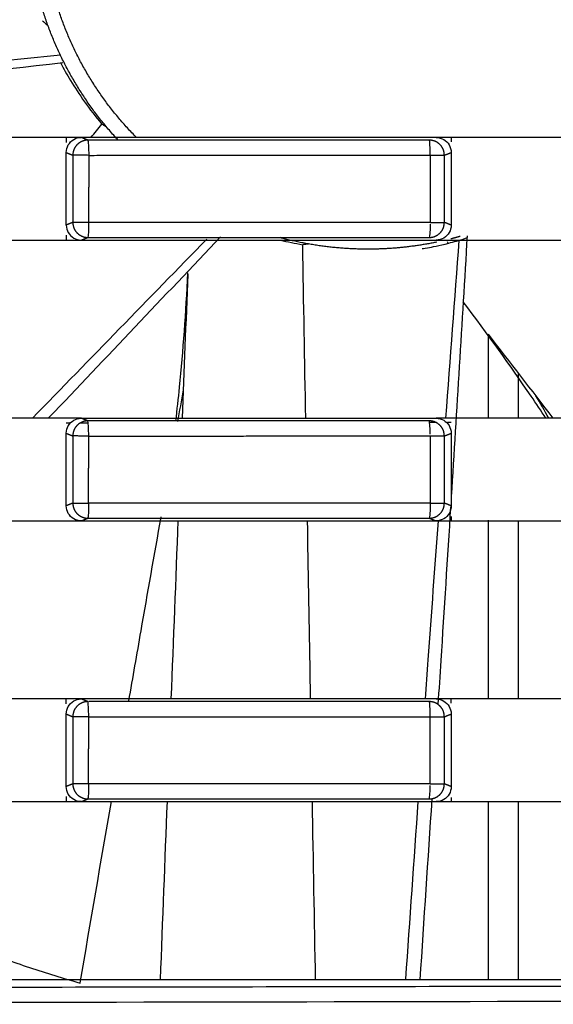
# Model space of a CAD drawing. Header units: millimetres. Extents: x 4946 to 6276, y -4769 to -3439.
# Tile 179 of 195: x 6006 to 6023, y -3662 to -3629. Entities that reach past the tile are written whole.
import ezdxf

# ---------------------------------------------------------------- set-up
doc = ezdxf.new("R2010")
doc.units = ezdxf.units.MM
doc.layers.add('ROXX_NEOmini_FIXTURE', color=7, linetype='Continuous', true_color=0x000000)

msp = doc.modelspace()

# ---------------------------------------------------------------- linework, layer by layer
at = {"layer": 'ROXX_NEOmini_FIXTURE', "color": 18, "lineweight": -3, "true_color": 0x000000}
for points, weights in [([(6009.057, -3633.465), (6006.69, -3630.916), (6006.167, -3627.477)], [0.855278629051, 0.859633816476, 0.94588220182]), ([(6009.665, -3633.377), (6007.22, -3630.908), (6006.673, -3627.477)], [0.855047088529, 0.855128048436, 0.943730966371]), ([(6007.701, -3633.612), (6007.555, -3633.758), (6007.554, -3633.965)], [1, 0.924003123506, 1]), ([(6008.053, -3633.465), (6007.847, -3633.466), (6007.701, -3633.612)], [1, 0.923925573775, 1]), ([(6019.73, -3633.613), (6019.585, -3633.466), (6019.379, -3633.465)], [1, 0.924347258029, 1]), ([(6019.876, -3633.966), (6019.876, -3633.759), (6019.73, -3633.613)], [1, 0.924119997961, 1]), ([(6008.082, -3633.969), (6007.597, -3633.965), (6007.554, -3633.965)], [1, 0.716757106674, 1]), ([(6008.082, -3633.969), (6013.746, -3633.965), (6019.407, -3633.965)], [1, 0.999992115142, 1]), ([(6019.407, -3633.965), (6019.839, -3633.965), (6019.876, -3633.966)], [1, 0.756562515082, 1]), ([(6008.077, -3636.19), (6007.596, -3636.19), (6007.554, -3636.189)], [1, 0.720090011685, 1]), ([(6007.554, -3636.189), (6007.555, -3636.396), (6007.701, -3636.543)], [1, 0.923940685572, 1]), ([(6019.407, -3636.19), (6013.744, -3636.19), (6008.077, -3636.19)], [1, 0.999992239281, 1]), ([(6019.407, -3636.19), (6019.839, -3636.19), (6019.876, -3636.19)], [1, 0.756578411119, 1]), ([(6019.73, -3636.542), (6019.876, -3636.396), (6019.876, -3636.19)], [1, 0.924362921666, 1]), ([(6007.701, -3636.543), (6007.847, -3636.689), (6008.053, -3636.689)], [1, 0.923986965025, 1]), ([(6019.377, -3636.689), (6019.584, -3636.689), (6019.73, -3636.542)], [1, 0.923391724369, 1]), ([(6020.398, -3636.655), (6020.246, -3636.698), (6020.093, -3636.737)], [0.910448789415, 0.913702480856, 0.917147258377]), ([(6007.701, -3642.912), (6007.555, -3643.058), (6007.554, -3643.265)], [1, 0.924003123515, 1]), ([(6008.053, -3642.765), (6007.847, -3642.766), (6007.701, -3642.912)], [1, 0.92392557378, 1]), ([(6019.73, -3642.913), (6019.585, -3642.766), (6019.379, -3642.765)], [1, 0.924361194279, 1]), ([(6019.876, -3643.266), (6019.876, -3643.059), (6019.73, -3642.913)], [1, 0.924119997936, 1]), ([(6008.082, -3643.269), (6007.597, -3643.265), (6007.554, -3643.265)], [1, 0.716757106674, 1]), ([(6008.082, -3643.269), (6013.746, -3643.265), (6019.407, -3643.265)], [1, 0.999992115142, 1]), ([(6019.407, -3643.265), (6019.839, -3643.265), (6019.876, -3643.266)], [1, 0.756562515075, 1]), ([(6007.554, -3645.489), (6007.555, -3645.696), (6007.701, -3645.843)], [1, 0.92375347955, 1]), ([(6007.554, -3645.489), (6007.596, -3645.49), (6008.077, -3645.49)], [1, 0.720077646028, 1]), ([(6019.407, -3645.49), (6013.744, -3645.49), (6008.077, -3645.49)], [1, 0.999992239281, 1]), ([(6019.407, -3645.49), (6019.839, -3645.49), (6019.876, -3645.49)], [1, 0.756578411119, 1]), ([(6019.73, -3645.842), (6019.876, -3645.696), (6019.876, -3645.49)], [1, 0.924362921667, 1]), ([(6007.701, -3645.843), (6007.847, -3645.989), (6008.053, -3645.989)], [1, 0.923986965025, 1]), ([(6019.379, -3645.989), (6019.585, -3645.988), (6019.73, -3645.842)], [1, 0.924104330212, 1]), ([(6007.701, -3652.212), (6007.555, -3652.358), (6007.554, -3652.565)], [1, 0.924003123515, 1]), ([(6008.054, -3652.065), (6007.847, -3652.065), (6007.701, -3652.212)], [1, 0.92375584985, 1]), ([(6019.73, -3652.213), (6019.585, -3652.066), (6019.379, -3652.065)], [1, 0.924347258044, 1]), ([(6019.876, -3652.568), (6019.877, -3652.36), (6019.73, -3652.213)], [1, 0.923391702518, 1]), ([(6008.082, -3652.569), (6007.597, -3652.565), (6007.554, -3652.565)], [1, 0.716757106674, 1]), ([(6008.082, -3652.569), (6013.746, -3652.565), (6019.407, -3652.565)], [1, 0.999992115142, 1]), ([(6019.407, -3652.565), (6019.839, -3652.565), (6019.876, -3652.568)], [1, 0.75651048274, 1]), ([(6008.077, -3654.79), (6007.596, -3654.79), (6007.554, -3654.789)], [1, 0.720090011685, 1]), ([(6007.554, -3654.789), (6007.555, -3654.996), (6007.701, -3655.143)], [1, 0.923940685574, 1]), ([(6019.407, -3654.79), (6013.744, -3654.79), (6008.077, -3654.79)], [1, 0.999992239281, 1]), ([(6019.407, -3654.79), (6019.839, -3654.79), (6019.876, -3654.79)], [1, 0.756578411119, 1]), ([(6019.73, -3655.142), (6019.876, -3654.996), (6019.876, -3654.79)], [1, 0.924362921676, 1]), ([(5995.314, -3655.131), (6000.954, -3659.459), (6007.798, -3661.389)], [0.977611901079, 0.95376903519, 0.964870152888]), ([(6007.701, -3655.143), (6007.847, -3655.289), (6008.053, -3655.289)], [1, 0.923986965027, 1]), ([(6019.377, -3655.289), (6019.584, -3655.289), (6019.73, -3655.142)], [1, 0.923391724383, 1]), ([(6051.342, -3661.43), (5935.838, -3661.755), (5820.335, -3661.43)], [1, 0.996771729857, 1])]:
    msp.add_rational_spline(points, weights, degree=2, dxfattribs=at)
for points, knots in [([(6006.547, -3629.509), (6006.567, -3629.527), (6006.589, -3629.547), (6006.619, -3629.574), (6006.656, -3629.607), (6006.694, -3629.641), (6006.732, -3629.675)], [0.2040265, 0.2040265, 0.2040265, 0.2040265, 0.3388916, 0.3388916, 0.3388916, 0.5510337, 0.5510337, 0.5510337, 0.5510337]), ([(6007.144, -3630.653), (6002.483, -3631.113), (5993.655, -3632.006), (5984.832, -3632.935), (5980.666, -3633.376)], [-28.151, -28.151, -28.151, -28.151, -14.098968, -1.532879, -1.532879, -1.532879, -1.532879]), ([(6007.219, -3630.906), (6002.55, -3631.445), (5995.264, -3632.267), (5987.975, -3633.065), (5985.358, -3633.349)], [0, 0, 0, 0, 14.098923, 21.996852, 21.996852, 21.996852, 21.996852]), ([(6007.152, -3630.914), (6007.246, -3631.093), (6007.475, -3631.5), (6007.924, -3632.189), (6008.305, -3632.682), (6008.516, -3632.932)], [8.420623, 8.420623, 8.420623, 8.420623, 9.932431, 11.587798, 13.243639, 13.243639, 13.243639, 13.243639]), ([(6019.139, -3637.054), (6019.142, -3637.057), (6019.268, -3637.043), (6019.811, -3636.939), (6020.388, -3636.778), (6020.622, -3636.703), (6020.646, -3636.695)], [0.476566, 0.476566, 0.476566, 0.476566, 3.31096, 6.621695, 8.277063, 8.466975, 8.466975, 8.466975, 8.466975]), ([(6010.972, -3642.765), (6011.016, -3642.398), (6011.057, -3642.025), (6011.095, -3641.647), (6011.215, -3640.446), (6011.306, -3639.174), (6011.374, -3637.863)], [3.321673, 3.321673, 3.321673, 3.321673, 4.764393, 4.764393, 4.764393, 9.350521, 9.350521, 9.350521, 9.350521]), ([(6023.246, -3642.677), (6023.086, -3642.436), (6022.923, -3642.192), (6022.757, -3641.948), (6022.066, -3640.935), (6021.305, -3639.885), (6020.501, -3638.821)], [3.641023, 3.641023, 3.641023, 3.641023, 4.764393, 4.764393, 4.764393, 9.422291, 9.422291, 9.422291, 9.422291]), ([(6020.082, -3645.612), (6019.975, -3647.31), (6019.836, -3649.491), (6019.695, -3651.673), (6019.664, -3652.157)], [-19.178457, -19.178457, -19.178457, -19.178457, -14.07394, -12.619863, -12.619863, -12.619863, -12.619863]), ([(6009.414, -3652.037), (6009.549, -3651.266), (6009.903, -3649.236), (6010.26, -3647.206), (6010.482, -3645.947)], [-16.342544, -16.342544, -16.342544, -16.342544, -13.995458, -10.160044, -10.160044, -10.160044, -10.160044]), ([(6015.441, -3651.978), (6015.434, -3651.601), (6015.4, -3649.634), (6015.365, -3647.667), (6015.338, -3646.076)], [-15.182993, -15.182993, -15.182993, -15.182993, -14.043619, -9.228396, -9.228396, -9.228396, -9.228396]), ([(6019.667, -3646.077), (6019.555, -3647.611), (6019.412, -3649.577), (6019.272, -3651.544), (6019.241, -3651.978)], [-18.710464, -18.710464, -18.710464, -18.710464, -14.098968, -12.794794, -12.794794, -12.794794, -12.794794])]:
    msp.add_open_spline(points, degree=3, knots=knots, dxfattribs=at)
for points, degree in [([(6008.156, -3633.377), (6008.276, -3633.229), (6008.396, -3633.081), (6008.516, -3632.932)], 3), ([(6008.682, -3633.041), (6008.599, -3632.987), (6008.516, -3632.932)], 2), ([(6007.335, -3633.377), (6006.822, -3633.377), (6005.797, -3633.378), (6004.26, -3633.377), (6003.235, -3633.378), (6002.723, -3633.378)], 3), ([(6007.335, -3633.877), (6007.335, -3633.782), (6007.382, -3633.617), (6007.574, -3633.424), (6007.739, -3633.377), (6007.834, -3633.377)], 3), ([(6007.834, -3633.377), (6007.667, -3633.377), (6007.501, -3633.377), (6007.335, -3633.377)], 3), ([(6007.335, -3633.377), (6007.335, -3633.459), (6007.335, -3633.541)], 2), ([(6019.601, -3633.378), (6018.293, -3633.378), (6015.68, -3633.378), (6011.757, -3633.377), (6009.141, -3633.377), (6007.834, -3633.377)], 3), ([(6008.053, -3633.465), (6007.944, -3633.421), (6007.834, -3633.377)], 2), ([(6019.601, -3633.378), (6019.699, -3633.378), (6019.866, -3633.427), (6020.053, -3633.613), (6020.103, -3633.779), (6020.103, -3633.875)], 3), ([(6020.103, -3633.378), (6019.936, -3633.378), (6019.768, -3633.378), (6019.601, -3633.378)], 3), ([(6024.551, -3633.377), (6024.056, -3633.377), (6023.068, -3633.378), (6021.586, -3633.377), (6020.597, -3633.378), (6020.103, -3633.378)], 3), ([(6020.103, -3633.378), (6020.103, -3633.449), (6020.103, -3633.52)], 2), ([(6019.379, -3633.465), (6015.605, -3633.465), (6011.83, -3633.465), (6008.053, -3633.465)], 3), ([(6008.053, -3633.465), (6008.065, -3633.473), (6008.082, -3633.738), (6008.082, -3633.969)], 3), ([(6019.407, -3633.965), (6019.407, -3633.734), (6019.393, -3633.474), (6019.379, -3633.465)], 3), ([(6007.335, -3636.278), (6007.335, -3635.077), (6007.335, -3633.877)], 2), ([(6007.335, -3633.877), (6007.444, -3633.921), (6007.554, -3633.965)], 2), ([(6007.554, -3633.965), (6007.554, -3635.077), (6007.554, -3636.189)], 2), ([(6008.082, -3633.969), (6008.08, -3635.08), (6008.077, -3636.19)], 2), ([(6019.407, -3633.965), (6019.407, -3635.077), (6019.407, -3636.19)], 2), ([(6019.876, -3633.966), (6019.99, -3633.92), (6020.103, -3633.875)], 2), ([(6019.876, -3636.19), (6019.876, -3635.078), (6019.876, -3633.966)], 2), ([(6020.103, -3633.875), (6020.103, -3635.077), (6020.103, -3636.28)], 2), ([(6007.554, -3636.189), (6007.444, -3636.234), (6007.335, -3636.278)], 2), ([(6007.335, -3636.278), (6007.335, -3636.373), (6007.382, -3636.537), (6007.574, -3636.73), (6007.739, -3636.777), (6007.834, -3636.777)], 3), ([(6008.077, -3636.19), (6008.078, -3636.42), (6008.064, -3636.681), (6008.053, -3636.689)], 3), ([(6019.407, -3636.244), (6019.405, -3636.465), (6019.39, -3636.682), (6019.377, -3636.689)], 3), ([(6020.103, -3636.28), (6020.103, -3636.375), (6020.054, -3636.54), (6019.867, -3636.727), (6019.699, -3636.777), (6019.601, -3636.777)], 3), ([(6020.103, -3636.28), (6019.99, -3636.235), (6019.876, -3636.19)], 2), ([(6012.453, -3636.666), (6010.56, -3638.666), (6008.663, -3640.663), (6006.764, -3642.657)], 3), ([(6007.335, -3636.613), (6007.335, -3636.695), (6007.335, -3636.777)], 2), ([(6007.834, -3636.777), (6007.943, -3636.733), (6008.053, -3636.689)], 2), ([(6008.053, -3636.689), (6011.829, -3636.689), (6015.603, -3636.689), (6019.377, -3636.689)], 3), ([(6020.632, -3636.634), (6020.46, -3639.515), (6020.284, -3642.395), (6020.103, -3645.275)], 3), ([(6002.723, -3636.777), (6003.235, -3636.777), (6004.26, -3636.777), (6005.797, -3636.778), (6006.822, -3636.777), (6007.335, -3636.777)], 3), ([(6011.997, -3636.746), (6010.068, -3638.72), (6008.141, -3640.697), (6006.218, -3642.676)], 3), ([(6007.335, -3636.777), (6007.501, -3636.777), (6007.667, -3636.777), (6007.834, -3636.777)], 3), ([(6007.834, -3636.777), (6009.141, -3636.777), (6011.757, -3636.777), (6015.679, -3636.778), (6018.294, -3636.777), (6019.601, -3636.777)], 3), ([(6014.443, -3636.777), (6014.677, -3636.834), (6014.923, -3636.885), (6015.179, -3636.929)], 3), ([(6015.376, -3636.906), (6015.278, -3636.917), (6015.179, -3636.929)], 2), ([(6015.279, -3642.678), (6015.245, -3640.762), (6015.212, -3638.845), (6015.179, -3636.929)], 3), ([(6019.601, -3636.777), (6019.768, -3636.777), (6019.936, -3636.777), (6020.103, -3636.777)], 3), ([(6020.361, -3636.783), (6020.211, -3638.746), (6020.063, -3640.709), (6019.918, -3642.671)], 3), ([(6020.002, -3636.878), (6019.993, -3636.864), (6019.985, -3636.849), (6019.976, -3636.834)], 3), ([(6020.103, -3636.777), (6020.597, -3636.777), (6021.586, -3636.777), (6023.068, -3636.778), (6024.056, -3636.777), (6024.551, -3636.777)], 3), ([(6011.188, -3642.677), (6011.251, -3641.087), (6011.315, -3639.496), (6011.379, -3637.906)], 3), ([(6023.49, -3642.677), (6022.773, -3641.75), (6022.056, -3640.822), (6021.338, -3639.894)], 3), ([(6021.338, -3642.677), (6021.338, -3641.286), (6021.338, -3639.894)], 2), ([(6022.338, -3642.677), (6022.338, -3641.933), (6022.338, -3641.188)], 2), ([(6011.039, -3642.791), (6011.101, -3642.439), (6011.163, -3642.087), (6011.225, -3641.735)], 3), ([(6023.343, -3642.677), (6023.2, -3642.429), (6023.056, -3642.18), (6022.913, -3641.931)], 3), ([(6007.335, -3642.677), (6006.822, -3642.677), (6005.797, -3642.678), (6004.26, -3642.677), (6003.235, -3642.678), (6002.723, -3642.678)], 3), ([(6007.335, -3643.177), (6007.335, -3643.082), (6007.382, -3642.917), (6007.574, -3642.724), (6007.739, -3642.677), (6007.834, -3642.677)], 3), ([(6007.834, -3642.677), (6007.667, -3642.677), (6007.501, -3642.677), (6007.335, -3642.677)], 3), ([(6007.468, -3642.84), (6007.424, -3642.841), (6007.379, -3642.841), (6007.335, -3642.841)], 3), ([(6008.058, -3642.84), (6007.978, -3642.84), (6007.898, -3642.84), (6007.819, -3642.84)], 3), ([(6007.834, -3642.677), (6009.141, -3642.677), (6011.757, -3642.677), (6015.68, -3642.678), (6018.293, -3642.678), (6019.601, -3642.678)], 3), ([(6008.053, -3642.765), (6007.944, -3642.721), (6007.834, -3642.677)], 2), ([(6019.379, -3642.765), (6015.605, -3642.765), (6011.83, -3642.765), (6008.053, -3642.765)], 3), ([(6008.082, -3643.269), (6008.082, -3643.038), (6008.065, -3642.773), (6008.053, -3642.765)], 3), ([(6019.407, -3643.21), (6019.406, -3642.989), (6019.392, -3642.773), (6019.379, -3642.765)], 3), ([(6019.611, -3642.821), (6019.534, -3642.821), (6019.457, -3642.821), (6019.379, -3642.821)], 3), ([(6020.103, -3642.678), (6019.936, -3642.678), (6019.768, -3642.678), (6019.601, -3642.678)], 3), ([(6019.601, -3642.678), (6019.699, -3642.678), (6019.866, -3642.727), (6020.053, -3642.913), (6020.103, -3643.079), (6020.103, -3643.175)], 3), ([(6020.103, -3642.82), (6020.062, -3642.82), (6020.02, -3642.82), (6019.979, -3642.82)], 3), ([(6024.551, -3642.677), (6024.056, -3642.677), (6023.068, -3642.678), (6021.586, -3642.677), (6020.597, -3642.678), (6020.103, -3642.678)], 3), ([(6007.335, -3643.177), (6007.444, -3643.221), (6007.554, -3643.265)], 2), ([(6007.335, -3645.578), (6007.335, -3644.377), (6007.335, -3643.177)], 2), ([(6019.876, -3643.266), (6019.99, -3643.22), (6020.103, -3643.175)], 2), ([(6020.103, -3643.175), (6020.103, -3644.377), (6020.103, -3645.58)], 2), ([(6007.554, -3643.265), (6007.554, -3644.377), (6007.554, -3645.489)], 2), ([(6008.077, -3645.49), (6008.08, -3644.38), (6008.082, -3643.269)], 2), ([(6019.407, -3643.265), (6019.407, -3644.377), (6019.407, -3645.49)], 2), ([(6019.876, -3645.49), (6019.876, -3644.378), (6019.876, -3643.266)], 2), ([(6007.554, -3645.489), (6007.444, -3645.533), (6007.335, -3645.578)], 2), ([(6008.077, -3645.49), (6008.078, -3645.72), (6008.064, -3645.981), (6008.053, -3645.989)], 3), ([(6019.407, -3645.49), (6019.407, -3645.721), (6019.392, -3645.981), (6019.379, -3645.989)], 3), ([(6020.103, -3645.58), (6019.99, -3645.535), (6019.876, -3645.49)], 2), ([(6007.834, -3646.077), (6007.739, -3646.077), (6007.574, -3646.03), (6007.382, -3645.837), (6007.335, -3645.673), (6007.335, -3645.578)], 3), ([(6020.103, -3645.58), (6020.103, -3645.675), (6020.054, -3645.84), (6019.867, -3646.027), (6019.699, -3646.077), (6019.601, -3646.077)], 3), ([(6002.723, -3646.077), (6003.235, -3646.077), (6004.26, -3646.077), (6005.797, -3646.078), (6006.822, -3646.077), (6007.335, -3646.077)], 3), ([(6007.335, -3646.077), (6007.501, -3646.077), (6007.667, -3646.077), (6007.834, -3646.077)], 3), ([(6007.834, -3646.077), (6007.943, -3646.033), (6008.053, -3645.989)], 2), ([(6007.834, -3646.077), (6009.141, -3646.077), (6011.757, -3646.077), (6015.679, -3646.078), (6018.294, -3646.077), (6019.601, -3646.077)], 3), ([(6008.053, -3645.989), (6011.829, -3645.989), (6015.604, -3645.989), (6019.379, -3645.989)], 3), ([(6010.821, -3651.977), (6010.898, -3650.007), (6010.975, -3648.038), (6011.053, -3646.068)], 3), ([(6019.397, -3645.997), (6019.499, -3646.037), (6019.601, -3646.077)], 2), ([(6019.601, -3646.077), (6019.768, -3646.077), (6019.936, -3646.077), (6020.103, -3646.077)], 3), ([(6020.103, -3645.936), (6020.103, -3646.007), (6020.103, -3646.077)], 2), ([(6020.103, -3646.077), (6020.597, -3646.077), (6021.586, -3646.077), (6023.068, -3646.078), (6024.056, -3646.077), (6024.551, -3646.077)], 3), ([(6021.338, -3651.958), (6021.338, -3649.005), (6021.338, -3646.051)], 2), ([(6022.338, -3651.977), (6022.338, -3649.027), (6022.338, -3646.077)], 2), ([(6007.335, -3651.977), (6006.822, -3651.977), (6005.797, -3651.978), (6004.26, -3651.977), (6003.235, -3651.978), (6002.723, -3651.978)], 3), ([(6007.335, -3652.477), (6007.335, -3652.382), (6007.382, -3652.217), (6007.574, -3652.024), (6007.739, -3651.977), (6007.834, -3651.977)], 3), ([(6007.335, -3652.141), (6007.335, -3652.059), (6007.335, -3651.977)], 2), ([(6007.834, -3651.977), (6007.667, -3651.977), (6007.501, -3651.977), (6007.335, -3651.977)], 3), ([(6019.601, -3651.978), (6018.293, -3651.978), (6015.68, -3651.978), (6011.757, -3651.977), (6009.141, -3651.977), (6007.834, -3651.977)], 3), ([(6008.054, -3652.065), (6007.944, -3652.021), (6007.834, -3651.977)], 2), ([(6020.103, -3651.978), (6019.936, -3651.978), (6019.768, -3651.978), (6019.601, -3651.978)], 3), ([(6019.601, -3651.978), (6019.699, -3651.978), (6019.866, -3652.027), (6020.053, -3652.213), (6020.103, -3652.379), (6020.103, -3652.475)], 3), ([(6024.551, -3651.977), (6024.056, -3651.977), (6023.068, -3651.978), (6021.586, -3651.977), (6020.597, -3651.978), (6020.103, -3651.978)], 3), ([(6020.103, -3652.12), (6020.103, -3652.049), (6020.103, -3651.978)], 2), ([(6008.082, -3652.569), (6008.082, -3652.338), (6008.065, -3652.073), (6008.054, -3652.065)], 3), ([(6019.379, -3652.065), (6015.616, -3652.065), (6011.852, -3652.065), (6008.087, -3652.065)], 3), ([(6019.407, -3652.565), (6019.407, -3652.334), (6019.393, -3652.074), (6019.379, -3652.065)], 3), ([(6007.335, -3652.477), (6007.444, -3652.521), (6007.554, -3652.565)], 2), ([(6007.335, -3654.878), (6007.335, -3653.677), (6007.335, -3652.477)], 2), ([(6007.554, -3652.565), (6007.554, -3653.677), (6007.554, -3654.789)], 2), ([(6008.077, -3654.79), (6008.08, -3653.68), (6008.082, -3652.569)], 2), ([(6019.407, -3654.79), (6019.407, -3653.677), (6019.407, -3652.565)], 2), ([(6019.876, -3652.568), (6019.99, -3652.521), (6020.103, -3652.475)], 2), ([(6019.876, -3654.79), (6019.876, -3653.679), (6019.876, -3652.568)], 2), ([(6020.103, -3652.475), (6020.103, -3653.677), (6020.103, -3654.88)], 2), ([(6007.554, -3654.789), (6007.444, -3654.834), (6007.335, -3654.878)], 2), ([(6007.834, -3655.377), (6007.739, -3655.377), (6007.574, -3655.33), (6007.382, -3655.137), (6007.335, -3654.973), (6007.335, -3654.878)], 3), ([(6008.077, -3654.79), (6008.078, -3655.02), (6008.064, -3655.281), (6008.053, -3655.289)], 3), ([(6019.377, -3655.289), (6019.39, -3655.282), (6019.405, -3655.065), (6019.407, -3654.844)], 3), ([(6020.103, -3654.88), (6020.103, -3654.975), (6020.054, -3655.14), (6019.867, -3655.327), (6019.699, -3655.377), (6019.601, -3655.377)], 3), ([(6020.103, -3654.88), (6019.99, -3654.835), (6019.876, -3654.79)], 2), ([(6007.335, -3655.213), (6007.335, -3655.295), (6007.335, -3655.377)], 2), ([(6007.834, -3655.377), (6007.943, -3655.333), (6008.053, -3655.289)], 2), ([(6008.053, -3655.289), (6011.829, -3655.289), (6015.603, -3655.289), (6019.377, -3655.289)], 3), ([(6019.459, -3655.306), (6019.328, -3657.297), (6019.196, -3659.287), (6019.063, -3661.277)], 3), ([(6020.103, -3655.236), (6020.103, -3655.307), (6020.103, -3655.377)], 2), ([(6002.723, -3655.377), (6003.235, -3655.377), (6004.26, -3655.377), (6005.797, -3655.378), (6006.822, -3655.377), (6007.335, -3655.377)], 3), ([(6007.335, -3655.377), (6007.501, -3655.377), (6007.667, -3655.377), (6007.834, -3655.377)], 3), ([(6007.799, -3661.381), (6008.142, -3659.379), (6008.487, -3657.378), (6008.834, -3655.377)], 3), ([(6007.834, -3655.377), (6009.141, -3655.377), (6011.757, -3655.377), (6015.679, -3655.378), (6018.294, -3655.377), (6019.601, -3655.377)], 3), ([(6010.463, -3661.277), (6010.538, -3659.311), (6010.613, -3657.344), (6010.689, -3655.377)], 3), ([(6015.605, -3661.277), (6015.57, -3659.308), (6015.535, -3657.338), (6015.5, -3655.368)], 3), ([(6019, -3655.37), (6018.862, -3657.332), (6018.725, -3659.293), (6018.589, -3661.255)], 3), ([(6019.601, -3655.377), (6019.768, -3655.377), (6019.936, -3655.377), (6020.103, -3655.377)], 3), ([(6020.103, -3655.377), (6020.597, -3655.377), (6021.586, -3655.377), (6023.068, -3655.378), (6024.056, -3655.377), (6024.551, -3655.377)], 3), ([(6021.338, -3661.277), (6021.338, -3658.326), (6021.338, -3655.375)], 2), ([(6022.338, -3661.277), (6022.338, -3658.327), (6022.338, -3655.377)], 2), ([(6046.588, -3661.277), (6017.338, -3661.277), (5988.088, -3661.277)], 2), ([(6051.382, -3661.931), (6032.167, -3661.985), (5993.673, -3662.064), (5935.838, -3662.106), (5878.004, -3662.064), (5839.51, -3661.985), (5820.294, -3661.931)], 3)]:
    msp.add_open_spline(points, degree=degree, dxfattribs=at)
msp.add_rational_spline([(6019.625, -3636.844), (6018.446, -3637.087), (6017.243, -3637.077), (6015.81, -3637.065), (6014.426, -3636.696)], [0.928162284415, 0.957994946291, 1, 0.950393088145, 0.91776303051], degree=2, knots=[-20.212289, -20.212289, -20.212289, -17.65432, -17.65432, -14.633422, -14.633422, -14.633422], dxfattribs=at)

doc.saveas('drawing.dxf')
